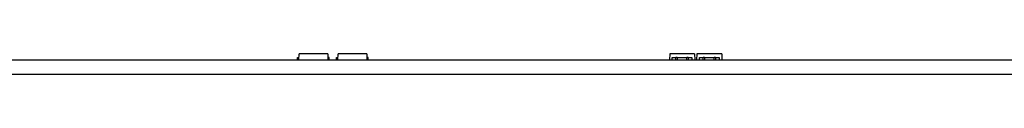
# Model space of a CAD drawing. Header units: millimetres. Extents: x 7 to 819, y 6 to 587.
# Tile 11 of 17: x 408.3 to 516.89, y 261.54 to 263.79. Entities that reach past the tile are written whole.
import ezdxf

# ---------------------------------------------------------------- set-up
doc = ezdxf.new("R2010")
doc.units = ezdxf.units.MM
doc.layers.add('Default', color=7, linetype='Continuous')
doc.layers.add('LINLED_560X24MM_', color=7, linetype='Continuous')

# ---------------------------------------------------------------- blocks, each defined once
blk = doc.blocks.new('SE')
at = {"layer": 'LINLED_560X24MM_', "color": 7, "linetype": 'Continuous'}
for p, q in [((110.35, 263.14), (655.35, 263.14)), ((438.95, 263.39), (439.12, 263.39)), ((438.95, 263.14), (438.95, 263.39)), ((439.1, 263.14), (439.14, 263.79)), ((442.27, 263.79), (439.14, 263.79)), ((442.27, 263.79), (442.3, 263.14)), ((442.45, 263.39), (442.29, 263.39)), ((442.45, 263.14), (442.45, 263.39)), ((443.25, 263.39), (443.42, 263.39)), ((443.25, 263.14), (443.25, 263.39)), ((443.4, 263.14), (443.44, 263.79)), ((446.57, 263.79), (443.44, 263.79)), ((446.57, 263.79), (446.6, 263.14)), ((446.75, 263.39), (446.59, 263.39)), ((446.75, 263.14), (446.75, 263.39)), ((479.99, 263.79), (479.95, 263.14)), ((482.72, 263.79), (479.99, 263.79)), ((480.26, 263.14), (480.26, 263.39)), ((480.26, 263.39), (480.68, 263.39)), ((480.81, 263.39), (480.68, 263.39)), ((480.68, 263.14), (480.68, 263.39)), ((480.81, 263.39), (480.81, 263.14)), ((480.81, 263.39), (481.89, 263.39)), ((482.03, 263.39), (481.89, 263.39)), ((481.89, 263.14), (481.89, 263.39)), ((482.03, 263.39), (482.03, 263.14)), ((482.03, 263.39), (482.44, 263.39)), ((482.44, 263.39), (482.44, 263.14)), ((482.72, 263.79), (482.75, 263.14)), ((482.99, 263.79), (482.95, 263.14)), ((485.72, 263.79), (482.99, 263.79)), ((483.26, 263.14), (483.26, 263.39)), ((483.26, 263.39), (483.68, 263.39)), ((483.81, 263.39), (483.68, 263.39)), ((483.68, 263.14), (483.68, 263.39)), ((483.81, 263.39), (483.81, 263.14)), ((483.81, 263.39), (484.89, 263.39)), ((485.03, 263.39), (484.89, 263.39)), ((484.89, 263.14), (484.89, 263.39)), ((485.03, 263.39), (485.03, 263.14)), ((485.03, 263.39), (485.44, 263.39)), ((485.44, 263.39), (485.44, 263.14)), ((485.72, 263.79), (485.75, 263.14)), ((110.35, 261.54), (655.35, 261.54))]:
    blk.add_line(p, q, dxfattribs=at)

msp = doc.modelspace()

# ---------------------------------------------------------------- block references
at = {"layer": 'Default'}
msp.add_blockref('SE', (0, 0), dxfattribs=at)

doc.saveas('drawing.dxf')
